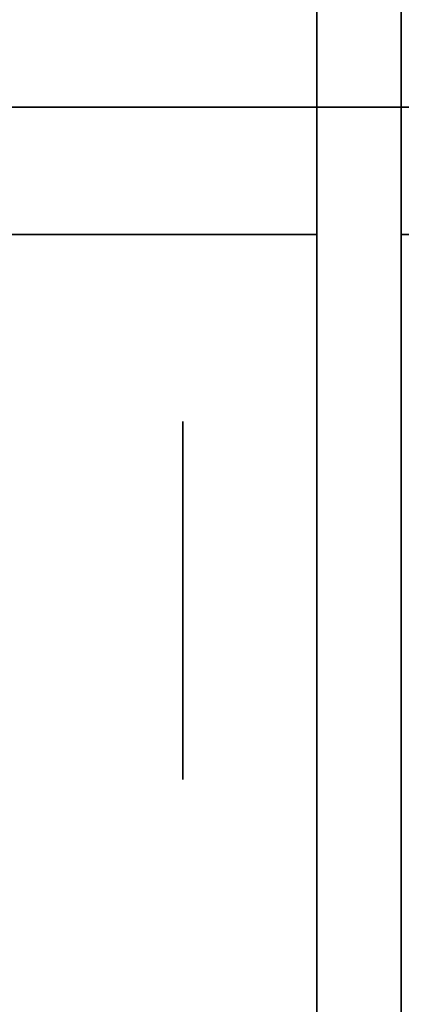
# Model space of a CAD drawing. Extents: x 413.3 to 457.5, y 5047.8 to 5050.
# Tile 11 of 256: x 413.3433 to 413.3718, y 5047.958 to 5048.0315. Entities that reach past the tile are written whole.
import ezdxf

# ---------------------------------------------------------------- set-up
doc = ezdxf.new("R2010")
doc.units = 0
doc.header["$LTSCALE"] = 150
doc.header["$MEASUREMENT"] = 0
doc.layers.add('3DFACE_BOLT', color=7, linetype='CONTINUOUS')
doc.layers.add('3DFACE_SHAPE', color=7, linetype='CONTINUOUS')

msp = doc.modelspace()

# ---------------------------------------------------------------- linework, layer by layer
at = {"layer": '3DFACE_BOLT', "color": 1}
for points, invisible_edges in [([(413.355539, 5047.994847, -0.146583), (413.355539, 5048.001534, -0.135), (413.365539, 5047.994847, -0.146583)], 14), ([(413.365539, 5047.994847, -0.146583), (413.355539, 5048.001534, -0.135), (413.365539, 5048.001534, -0.135)], 3), ([(413.355539, 5048.001534, -0.135), (413.355539, 5047.994847, -0.123417), (413.365539, 5048.001534, -0.135)], 14), ([(413.365539, 5048.001534, -0.135), (413.355539, 5047.994847, -0.123417), (413.365539, 5047.994847, -0.123417)], 3), ([(413.355539, 5047.994847, -0.123417), (413.355539, 5048.001534, -0.135), (413.355539, 5047.994847, -0.146583)], 12), ([(413.355539, 5047.994847, -0.076583), (413.355539, 5048.001534, -0.065), (413.365539, 5047.994847, -0.076583)], 14), ([(413.365539, 5047.994847, -0.076583), (413.355539, 5048.001534, -0.065), (413.365539, 5048.001534, -0.065)], 3), ([(413.355539, 5048.001534, -0.065), (413.355539, 5047.994847, -0.053417), (413.365539, 5048.001534, -0.065)], 14), ([(413.365539, 5048.001534, -0.065), (413.355539, 5047.994847, -0.053417), (413.365539, 5047.994847, -0.053417)], 3), ([(413.355539, 5047.994847, -0.053417), (413.355539, 5048.001534, -0.065), (413.355539, 5047.994847, -0.076583)], 12), ([(413.365539, 5047.994847, -0.146583), (413.365539, 5048.001534, -0.135), (413.365539, 5047.994847, -0.123417)], 12), ([(413.365539, 5047.994847, -0.076583), (413.365539, 5048.001534, -0.065), (413.365539, 5047.994847, -0.053417)], 12), ([(413.365539, 5047.995768, -0.137472), (413.365539, 5047.996159, -0.135), (413.415539, 5047.995768, -0.137472)], 14), ([(413.415539, 5047.995768, -0.137472), (413.365539, 5047.996159, -0.135), (413.415539, 5047.996159, -0.135)], 3), ([(413.365539, 5047.996159, -0.135), (413.365539, 5047.995768, -0.132528), (413.415539, 5047.996159, -0.135)], 14), ([(413.415539, 5047.996159, -0.135), (413.365539, 5047.995768, -0.132528), (413.415539, 5047.995768, -0.132528)], 3), ([(413.365539, 5047.995768, -0.132528), (413.365539, 5047.996159, -0.135), (413.365539, 5047.995768, -0.137472)], 12), ([(413.365539, 5047.995768, -0.067472), (413.365539, 5047.996159, -0.065), (413.415539, 5047.995768, -0.067472)], 14), ([(413.415539, 5047.995768, -0.067472), (413.365539, 5047.996159, -0.065), (413.415539, 5047.996159, -0.065)], 3), ([(413.365539, 5047.996159, -0.065), (413.365539, 5047.995768, -0.062528), (413.415539, 5047.996159, -0.065)], 14), ([(413.415539, 5047.996159, -0.065), (413.365539, 5047.995768, -0.062528), (413.415539, 5047.995768, -0.062528)], 3), ([(413.365539, 5047.995768, -0.062528), (413.365539, 5047.996159, -0.065), (413.365539, 5047.995768, -0.067472)], 12), ([(413.365539, 5047.994632, -0.139702), (413.365539, 5047.995768, -0.137472), (413.415539, 5047.994632, -0.139702)], 14), ([(413.415539, 5047.994632, -0.139702), (413.365539, 5047.995768, -0.137472), (413.415539, 5047.995768, -0.137472)], 3), ([(413.365539, 5047.995768, -0.132528), (413.365539, 5047.994632, -0.130298), (413.415539, 5047.995768, -0.132528)], 14), ([(413.415539, 5047.995768, -0.132528), (413.365539, 5047.994632, -0.130298), (413.415539, 5047.994632, -0.130298)], 3), ([(413.365539, 5047.994632, -0.130298), (413.365539, 5047.995768, -0.132528), (413.365539, 5047.994632, -0.139702)], 14), ([(413.365539, 5047.994632, -0.139702), (413.365539, 5047.995768, -0.132528), (413.365539, 5047.995768, -0.137472)], 3), ([(413.365539, 5047.994632, -0.069702), (413.365539, 5047.995768, -0.067472), (413.415539, 5047.994632, -0.069702)], 14), ([(413.415539, 5047.994632, -0.069702), (413.365539, 5047.995768, -0.067472), (413.415539, 5047.995768, -0.067472)], 3), ([(413.365539, 5047.995768, -0.062528), (413.365539, 5047.994632, -0.060298), (413.415539, 5047.995768, -0.062528)], 14), ([(413.415539, 5047.995768, -0.062528), (413.365539, 5047.994632, -0.060298), (413.415539, 5047.994632, -0.060298)], 3), ([(413.365539, 5047.994632, -0.060298), (413.365539, 5047.995768, -0.062528), (413.365539, 5047.994632, -0.069702)], 14), ([(413.365539, 5047.994632, -0.069702), (413.365539, 5047.995768, -0.062528), (413.365539, 5047.995768, -0.067472)], 3), ([(413.355539, 5047.981472, -0.146583), (413.355539, 5047.994847, -0.146583), (413.365539, 5047.981472, -0.146583)], 14), ([(413.365539, 5047.981472, -0.146583), (413.355539, 5047.994847, -0.146583), (413.365539, 5047.994847, -0.146583)], 3), ([(413.355539, 5047.994847, -0.123417), (413.355539, 5047.981472, -0.123417), (413.365539, 5047.994847, -0.123417)], 14), ([(413.365539, 5047.994847, -0.123417), (413.355539, 5047.981472, -0.123417), (413.365539, 5047.981472, -0.123417)], 3), ([(413.355539, 5047.981472, -0.123417), (413.355539, 5047.994847, -0.123417), (413.355539, 5047.981472, -0.146583)], 14), ([(413.355539, 5047.981472, -0.146583), (413.355539, 5047.994847, -0.123417), (413.355539, 5047.994847, -0.146583)], 3), ([(413.355539, 5047.981472, -0.076583), (413.355539, 5047.994847, -0.076583), (413.365539, 5047.981472, -0.076583)], 14), ([(413.365539, 5047.981472, -0.076583), (413.355539, 5047.994847, -0.076583), (413.365539, 5047.994847, -0.076583)], 3), ([(413.355539, 5047.994847, -0.053417), (413.355539, 5047.981472, -0.053417), (413.365539, 5047.994847, -0.053417)], 14), ([(413.365539, 5047.994847, -0.053417), (413.355539, 5047.981472, -0.053417), (413.365539, 5047.981472, -0.053417)], 3), ([(413.355539, 5047.981472, -0.053417), (413.355539, 5047.994847, -0.053417), (413.355539, 5047.981472, -0.076583)], 14), ([(413.355539, 5047.981472, -0.076583), (413.355539, 5047.994847, -0.053417), (413.355539, 5047.994847, -0.076583)], 3), ([(413.365539, 5047.981472, -0.146583), (413.365539, 5047.994847, -0.146583), (413.365539, 5047.981472, -0.123417)], 14), ([(413.365539, 5047.981472, -0.123417), (413.365539, 5047.994847, -0.146583), (413.365539, 5047.994847, -0.123417)], 3), ([(413.365539, 5047.981472, -0.076583), (413.365539, 5047.994847, -0.076583), (413.365539, 5047.981472, -0.053417)], 14), ([(413.365539, 5047.981472, -0.053417), (413.365539, 5047.994847, -0.076583), (413.365539, 5047.994847, -0.053417)], 3), ([(413.365539, 5047.992862, -0.141472), (413.365539, 5047.994632, -0.139702), (413.415539, 5047.992862, -0.141472)], 14), ([(413.415539, 5047.992862, -0.141472), (413.365539, 5047.994632, -0.139702), (413.415539, 5047.994632, -0.139702)], 3), ([(413.365539, 5047.994632, -0.130298), (413.365539, 5047.992862, -0.128528), (413.415539, 5047.994632, -0.130298)], 14), ([(413.415539, 5047.994632, -0.130298), (413.365539, 5047.992862, -0.128528), (413.415539, 5047.992862, -0.128528)], 3), ([(413.365539, 5047.992862, -0.128528), (413.365539, 5047.994632, -0.130298), (413.365539, 5047.992862, -0.141472)], 14), ([(413.365539, 5047.992862, -0.141472), (413.365539, 5047.994632, -0.130298), (413.365539, 5047.994632, -0.139702)], 3), ([(413.365539, 5047.992862, -0.071472), (413.365539, 5047.994632, -0.069702), (413.415539, 5047.992862, -0.071472)], 14), ([(413.415539, 5047.992862, -0.071472), (413.365539, 5047.994632, -0.069702), (413.415539, 5047.994632, -0.069702)], 3), ([(413.365539, 5047.994632, -0.060298), (413.365539, 5047.992862, -0.058528), (413.415539, 5047.994632, -0.060298)], 14), ([(413.415539, 5047.994632, -0.060298), (413.365539, 5047.992862, -0.058528), (413.415539, 5047.992862, -0.058528)], 3), ([(413.365539, 5047.992862, -0.058528), (413.365539, 5047.994632, -0.060298), (413.365539, 5047.992862, -0.071472)], 14), ([(413.365539, 5047.992862, -0.071472), (413.365539, 5047.994632, -0.060298), (413.365539, 5047.994632, -0.069702)], 3), ([(413.365539, 5047.990632, -0.142608), (413.365539, 5047.992862, -0.141472), (413.415539, 5047.990632, -0.142608)], 14), ([(413.415539, 5047.990632, -0.142608), (413.365539, 5047.992862, -0.141472), (413.415539, 5047.992862, -0.141472)], 3), ([(413.365539, 5047.992862, -0.128528), (413.365539, 5047.990632, -0.127392), (413.415539, 5047.992862, -0.128528)], 14), ([(413.415539, 5047.992862, -0.128528), (413.365539, 5047.990632, -0.127392), (413.415539, 5047.990632, -0.127392)], 3), ([(413.365539, 5047.990632, -0.127392), (413.365539, 5047.992862, -0.128528), (413.365539, 5047.990632, -0.142608)], 14), ([(413.365539, 5047.990632, -0.142608), (413.365539, 5047.992862, -0.128528), (413.365539, 5047.992862, -0.141472)], 3), ([(413.365539, 5047.990632, -0.072608), (413.365539, 5047.992862, -0.071472), (413.415539, 5047.990632, -0.072608)], 14), ([(413.415539, 5047.990632, -0.072608), (413.365539, 5047.992862, -0.071472), (413.415539, 5047.992862, -0.071472)], 3), ([(413.365539, 5047.992862, -0.058528), (413.365539, 5047.990632, -0.057392), (413.415539, 5047.992862, -0.058528)], 14), ([(413.415539, 5047.992862, -0.058528), (413.365539, 5047.990632, -0.057392), (413.415539, 5047.990632, -0.057392)], 3), ([(413.365539, 5047.990632, -0.057392), (413.365539, 5047.992862, -0.058528), (413.365539, 5047.990632, -0.072608)], 14), ([(413.365539, 5047.990632, -0.072608), (413.365539, 5047.992862, -0.058528), (413.365539, 5047.992862, -0.071472)], 3), ([(413.365539, 5047.988159, -0.143), (413.365539, 5047.990632, -0.142608), (413.415539, 5047.988159, -0.143)], 14), ([(413.415539, 5047.988159, -0.143), (413.365539, 5047.990632, -0.142608), (413.415539, 5047.990632, -0.142608)], 3), ([(413.365539, 5047.990632, -0.127392), (413.365539, 5047.988159, -0.127), (413.415539, 5047.990632, -0.127392)], 14), ([(413.415539, 5047.990632, -0.127392), (413.365539, 5047.988159, -0.127), (413.415539, 5047.988159, -0.127)], 3), ([(413.365539, 5047.988159, -0.127), (413.365539, 5047.990632, -0.127392), (413.365539, 5047.988159, -0.143)], 14), ([(413.365539, 5047.988159, -0.143), (413.365539, 5047.990632, -0.127392), (413.365539, 5047.990632, -0.142608)], 3), ([(413.365539, 5047.988159, -0.073), (413.365539, 5047.990632, -0.072608), (413.415539, 5047.988159, -0.073)], 14), ([(413.415539, 5047.988159, -0.073), (413.365539, 5047.990632, -0.072608), (413.415539, 5047.990632, -0.072608)], 3), ([(413.365539, 5047.990632, -0.057392), (413.365539, 5047.988159, -0.057), (413.415539, 5047.990632, -0.057392)], 14), ([(413.415539, 5047.990632, -0.057392), (413.365539, 5047.988159, -0.057), (413.415539, 5047.988159, -0.057)], 3), ([(413.365539, 5047.988159, -0.057), (413.365539, 5047.990632, -0.057392), (413.365539, 5047.988159, -0.073)], 14), ([(413.365539, 5047.988159, -0.073), (413.365539, 5047.990632, -0.057392), (413.365539, 5047.990632, -0.072608)], 3), ([(413.365539, 5047.985687, -0.142608), (413.365539, 5047.988159, -0.143), (413.415539, 5047.985687, -0.142608)], 14), ([(413.415539, 5047.985687, -0.142608), (413.365539, 5047.988159, -0.143), (413.415539, 5047.988159, -0.143)], 3), ([(413.365539, 5047.988159, -0.127), (413.365539, 5047.985687, -0.127392), (413.415539, 5047.988159, -0.127)], 14), ([(413.415539, 5047.988159, -0.127), (413.365539, 5047.985687, -0.127392), (413.415539, 5047.985687, -0.127392)], 3), ([(413.365539, 5047.985687, -0.127392), (413.365539, 5047.988159, -0.127), (413.365539, 5047.985687, -0.142608)], 14), ([(413.365539, 5047.985687, -0.142608), (413.365539, 5047.988159, -0.127), (413.365539, 5047.988159, -0.143)], 3), ([(413.365539, 5047.985687, -0.072608), (413.365539, 5047.988159, -0.073), (413.415539, 5047.985687, -0.072608)], 14), ([(413.415539, 5047.985687, -0.072608), (413.365539, 5047.988159, -0.073), (413.415539, 5047.988159, -0.073)], 3), ([(413.365539, 5047.988159, -0.057), (413.365539, 5047.985687, -0.057392), (413.415539, 5047.988159, -0.057)], 14), ([(413.415539, 5047.988159, -0.057), (413.365539, 5047.985687, -0.057392), (413.415539, 5047.985687, -0.057392)], 3), ([(413.365539, 5047.985687, -0.057392), (413.365539, 5047.988159, -0.057), (413.365539, 5047.985687, -0.072608)], 14), ([(413.365539, 5047.985687, -0.072608), (413.365539, 5047.988159, -0.057), (413.365539, 5047.988159, -0.073)], 3), ([(413.365539, 5047.983457, -0.141472), (413.365539, 5047.985687, -0.142608), (413.415539, 5047.983457, -0.141472)], 14), ([(413.415539, 5047.983457, -0.141472), (413.365539, 5047.985687, -0.142608), (413.415539, 5047.985687, -0.142608)], 3), ([(413.365539, 5047.985687, -0.127392), (413.365539, 5047.983457, -0.128528), (413.415539, 5047.985687, -0.127392)], 14), ([(413.415539, 5047.985687, -0.127392), (413.365539, 5047.983457, -0.128528), (413.415539, 5047.983457, -0.128528)], 3), ([(413.365539, 5047.983457, -0.128528), (413.365539, 5047.985687, -0.127392), (413.365539, 5047.983457, -0.141472)], 14), ([(413.365539, 5047.983457, -0.141472), (413.365539, 5047.985687, -0.127392), (413.365539, 5047.985687, -0.142608)], 3), ([(413.365539, 5047.983457, -0.071472), (413.365539, 5047.985687, -0.072608), (413.415539, 5047.983457, -0.071472)], 14), ([(413.415539, 5047.983457, -0.071472), (413.365539, 5047.985687, -0.072608), (413.415539, 5047.985687, -0.072608)], 3), ([(413.365539, 5047.985687, -0.057392), (413.365539, 5047.983457, -0.058528), (413.415539, 5047.985687, -0.057392)], 14), ([(413.415539, 5047.985687, -0.057392), (413.365539, 5047.983457, -0.058528), (413.415539, 5047.983457, -0.058528)], 3), ([(413.365539, 5047.983457, -0.058528), (413.365539, 5047.985687, -0.057392), (413.365539, 5047.983457, -0.071472)], 14), ([(413.365539, 5047.983457, -0.071472), (413.365539, 5047.985687, -0.057392), (413.365539, 5047.985687, -0.072608)], 3), ([(413.365539, 5047.981687, -0.139702), (413.365539, 5047.983457, -0.141472), (413.415539, 5047.981687, -0.139702)], 14), ([(413.415539, 5047.981687, -0.139702), (413.365539, 5047.983457, -0.141472), (413.415539, 5047.983457, -0.141472)], 3), ([(413.365539, 5047.983457, -0.128528), (413.365539, 5047.981687, -0.130298), (413.415539, 5047.983457, -0.128528)], 14), ([(413.415539, 5047.983457, -0.128528), (413.365539, 5047.981687, -0.130298), (413.415539, 5047.981687, -0.130298)], 3), ([(413.365539, 5047.981687, -0.130298), (413.365539, 5047.983457, -0.128528), (413.365539, 5047.981687, -0.139702)], 14), ([(413.365539, 5047.981687, -0.139702), (413.365539, 5047.983457, -0.128528), (413.365539, 5047.983457, -0.141472)], 3), ([(413.365539, 5047.981687, -0.069702), (413.365539, 5047.983457, -0.071472), (413.415539, 5047.981687, -0.069702)], 14), ([(413.415539, 5047.981687, -0.069702), (413.365539, 5047.983457, -0.071472), (413.415539, 5047.983457, -0.071472)], 3), ([(413.365539, 5047.983457, -0.058528), (413.365539, 5047.981687, -0.060298), (413.415539, 5047.983457, -0.058528)], 14), ([(413.415539, 5047.983457, -0.058528), (413.365539, 5047.981687, -0.060298), (413.415539, 5047.981687, -0.060298)], 3), ([(413.365539, 5047.981687, -0.060298), (413.365539, 5047.983457, -0.058528), (413.365539, 5047.981687, -0.069702)], 14), ([(413.365539, 5047.981687, -0.069702), (413.365539, 5047.983457, -0.058528), (413.365539, 5047.983457, -0.071472)], 3), ([(413.355539, 5047.974784, -0.135), (413.355539, 5047.981472, -0.146583), (413.365539, 5047.974784, -0.135)], 14), ([(413.365539, 5047.974784, -0.135), (413.355539, 5047.981472, -0.146583), (413.365539, 5047.981472, -0.146583)], 3), ([(413.355539, 5047.981472, -0.123417), (413.355539, 5047.974784, -0.135), (413.365539, 5047.981472, -0.123417)], 14), ([(413.365539, 5047.981472, -0.123417), (413.355539, 5047.974784, -0.135), (413.365539, 5047.974784, -0.135)], 3), ([(413.355539, 5047.974784, -0.135), (413.355539, 5047.981472, -0.123417), (413.355539, 5047.981472, -0.146583)], 2), ([(413.355539, 5047.974784, -0.065), (413.355539, 5047.981472, -0.076583), (413.365539, 5047.974784, -0.065)], 14), ([(413.365539, 5047.974784, -0.065), (413.355539, 5047.981472, -0.076583), (413.365539, 5047.981472, -0.076583)], 3), ([(413.355539, 5047.981472, -0.053417), (413.355539, 5047.974784, -0.065), (413.365539, 5047.981472, -0.053417)], 14), ([(413.365539, 5047.981472, -0.053417), (413.355539, 5047.974784, -0.065), (413.365539, 5047.974784, -0.065)], 3), ([(413.355539, 5047.974784, -0.065), (413.355539, 5047.981472, -0.053417), (413.355539, 5047.981472, -0.076583)], 2), ([(413.365539, 5047.980551, -0.137472), (413.365539, 5047.981687, -0.139702), (413.415539, 5047.980551, -0.137472)], 14), ([(413.415539, 5047.980551, -0.137472), (413.365539, 5047.981687, -0.139702), (413.415539, 5047.981687, -0.139702)], 3), ([(413.365539, 5047.981687, -0.130298), (413.365539, 5047.980551, -0.132528), (413.415539, 5047.981687, -0.130298)], 14), ([(413.415539, 5047.981687, -0.130298), (413.365539, 5047.980551, -0.132528), (413.415539, 5047.980551, -0.132528)], 3), ([(413.365539, 5047.980551, -0.132528), (413.365539, 5047.981687, -0.130298), (413.365539, 5047.980551, -0.137472)], 14), ([(413.365539, 5047.980551, -0.137472), (413.365539, 5047.981687, -0.130298), (413.365539, 5047.981687, -0.139702)], 3), ([(413.365539, 5047.980551, -0.067472), (413.365539, 5047.981687, -0.069702), (413.415539, 5047.980551, -0.067472)], 14), ([(413.415539, 5047.980551, -0.067472), (413.365539, 5047.981687, -0.069702), (413.415539, 5047.981687, -0.069702)], 3), ([(413.365539, 5047.981687, -0.060298), (413.365539, 5047.980551, -0.062528), (413.415539, 5047.981687, -0.060298)], 14), ([(413.415539, 5047.981687, -0.060298), (413.365539, 5047.980551, -0.062528), (413.415539, 5047.980551, -0.062528)], 3), ([(413.365539, 5047.980551, -0.062528), (413.365539, 5047.981687, -0.060298), (413.365539, 5047.980551, -0.067472)], 14), ([(413.365539, 5047.980551, -0.067472), (413.365539, 5047.981687, -0.060298), (413.365539, 5047.981687, -0.069702)], 3), ([(413.365539, 5047.974784, -0.135), (413.365539, 5047.981472, -0.146583), (413.365539, 5047.981472, -0.123417)], 2), ([(413.365539, 5047.974784, -0.065), (413.365539, 5047.981472, -0.076583), (413.365539, 5047.981472, -0.053417)], 2), ([(413.365539, 5047.980159, -0.135), (413.365539, 5047.980551, -0.137472), (413.415539, 5047.980159, -0.135)], 14), ([(413.415539, 5047.980159, -0.135), (413.365539, 5047.980551, -0.137472), (413.415539, 5047.980551, -0.137472)], 3), ([(413.365539, 5047.980551, -0.132528), (413.365539, 5047.980159, -0.135), (413.415539, 5047.980551, -0.132528)], 14), ([(413.415539, 5047.980551, -0.132528), (413.365539, 5047.980159, -0.135), (413.415539, 5047.980159, -0.135)], 3), ([(413.365539, 5047.980159, -0.135), (413.365539, 5047.980551, -0.132528), (413.365539, 5047.980551, -0.137472)], 2), ([(413.365539, 5047.980159, -0.065), (413.365539, 5047.980551, -0.067472), (413.415539, 5047.980159, -0.065)], 14), ([(413.415539, 5047.980159, -0.065), (413.365539, 5047.980551, -0.067472), (413.415539, 5047.980551, -0.067472)], 3), ([(413.365539, 5047.980551, -0.062528), (413.365539, 5047.980159, -0.065), (413.415539, 5047.980551, -0.062528)], 14), ([(413.415539, 5047.980551, -0.062528), (413.365539, 5047.980159, -0.065), (413.415539, 5047.980159, -0.065)], 3), ([(413.365539, 5047.980159, -0.065), (413.365539, 5047.980551, -0.062528), (413.365539, 5047.980551, -0.067472)], 2)]:
    msp.add_3dface(points, dxfattribs=dict(at, invisible_edges=invisible_edges))
at = {"layer": '3DFACE_SHAPE', "color": 13}
for points, invisible_edges in [([(413.365539, 5047.825009, -0.1905), (413.365539, 5050.025009, -0.1905), (413.268689, 5047.825009, -0.1905)], 2), ([(413.365539, 5050.025009, -0.1905), (413.268689, 5050.025009, -0.1905), (413.268689, 5047.825009, -0.1905)], 12), ([(413.268689, 5050.025009, -0.0095), (413.365539, 5049.861859, -0.0095), (413.365539, 5047.988159, -0.0095)], 13), ([(413.365539, 5047.988159, -0.0095), (413.365539, 5047.861859, -0.0095), (413.268689, 5050.025009, -0.0095)], 14), ([(413.268689, 5050.025009, -0.0095), (413.365539, 5047.861859, -0.0095), (413.268689, 5047.825009, -0.0095)], 3), ([(413.468689, 5047.825009), (413.468689, 5050.025009), (413.268689, 5047.825009)], 2), ([(413.468689, 5050.025009), (413.268689, 5050.025009), (413.268689, 5047.825009)], 12), ([(413.268689, 5047.825009, -0.2), (413.268689, 5050.025009, -0.2), (413.468689, 5047.825009, -0.2)], 2), ([(413.268689, 5050.025009, -0.2), (413.468689, 5050.025009, -0.2), (413.468689, 5047.825009, -0.2)], 12), ([(413.365539, 5047.825009, -0.1905), (413.365539, 5049.861859, -0.1435), (413.365539, 5050.025009, -0.1905)], 3), ([(413.371839, 5050.025009, -0.0095), (413.371839, 5047.825009, -0.0095), (413.371839, 5047.988159, -0.0565)], 14), ([(413.371839, 5049.861859, -0.0565), (413.371839, 5050.025009, -0.0095), (413.371839, 5047.988159, -0.0565)], 15), ([(413.371839, 5047.825009, -0.1905), (413.371839, 5050.025009, -0.1905), (413.371839, 5049.861859, -0.1435)], 14), ([(413.371839, 5047.825009, -0.0095), (413.371839, 5050.025009, -0.0095), (413.468689, 5047.825009, -0.0095)], 2), ([(413.371839, 5050.025009, -0.0095), (413.468689, 5050.025009, -0.0095), (413.468689, 5047.825009, -0.0095)], 12), ([(413.468689, 5047.825009, -0.1905), (413.468689, 5050.025009, -0.1905), (413.371839, 5047.825009, -0.1905)], 2), ([(413.468689, 5050.025009, -0.1905), (413.371839, 5050.025009, -0.1905), (413.371839, 5047.825009, -0.1905)], 12), ([(413.365539, 5047.825009, -0.1905), (413.365539, 5047.988159, -0.1435), (413.365539, 5049.861859, -0.1435)], 15), ([(413.365539, 5047.988159, -0.1435), (413.365539, 5047.99417, -0.14101), (413.365539, 5049.861859, -0.1435)], 14), ([(413.365539, 5049.861859, -0.1435), (413.365539, 5047.99417, -0.14101), (413.365539, 5049.855849, -0.14101)], 3), ([(413.365539, 5049.855849, -0.07101), (413.365539, 5049.861859, -0.0735), (413.365539, 5047.99417, -0.07101)], 14), ([(413.365539, 5049.861859, -0.0735), (413.365539, 5049.861859, -0.1265), (413.365539, 5047.99417, -0.07101)], 15), ([(413.365539, 5047.99417, -0.07101), (413.365539, 5049.861859, -0.1265), (413.365539, 5047.988159, -0.0735)], 3), ([(413.365539, 5049.861859, -0.1265), (413.365539, 5049.855849, -0.12899), (413.365539, 5047.988159, -0.0735)], 14), ([(413.365539, 5049.855849, -0.05899), (413.365539, 5047.988159, -0.0095), (413.365539, 5049.861859, -0.0565)], 3), ([(413.365539, 5047.988159, -0.0095), (413.365539, 5049.861859, -0.0095), (413.365539, 5049.861859, -0.0565)], 14), ([(413.371839, 5049.855849, -0.05899), (413.371839, 5049.861859, -0.0565), (413.371839, 5047.99417, -0.05899)], 14), ([(413.371839, 5047.99417, -0.05899), (413.371839, 5049.861859, -0.0565), (413.371839, 5047.988159, -0.0565)], 3), ([(413.371839, 5049.855849, -0.14101), (413.371839, 5047.988159, -0.1435), (413.371839, 5049.861859, -0.1435)], 3), ([(413.371839, 5047.988159, -0.1435), (413.371839, 5047.825009, -0.1905), (413.371839, 5049.861859, -0.1435)], 15), ([(413.371839, 5049.861859, -0.0735), (413.371839, 5047.99417, -0.12899), (413.371839, 5049.861859, -0.1265)], 15), ([(413.371839, 5049.861859, -0.1265), (413.371839, 5047.99417, -0.12899), (413.371839, 5049.855849, -0.12899)], 3), ([(413.371839, 5047.99417, -0.12899), (413.371839, 5049.861859, -0.0735), (413.371839, 5047.988159, -0.1265)], 3), ([(413.371839, 5049.861859, -0.0735), (413.371839, 5049.855849, -0.07101), (413.371839, 5047.988159, -0.1265)], 14), ([(413.365539, 5049.855849, -0.12899), (413.365539, 5049.853359, -0.135), (413.365539, 5047.99417, -0.12899)], 14), ([(413.365539, 5049.853359, -0.135), (413.365539, 5049.855849, -0.14101), (413.365539, 5047.996659, -0.135)], 14), ([(413.365539, 5047.996659, -0.135), (413.365539, 5049.855849, -0.14101), (413.365539, 5047.99417, -0.14101)], 3), ([(413.365539, 5047.988159, -0.0735), (413.365539, 5049.855849, -0.12899), (413.365539, 5047.988159, -0.1265)], 15), ([(413.365539, 5049.855849, -0.12899), (413.365539, 5047.99417, -0.12899), (413.365539, 5047.988159, -0.1265)], 15), ([(413.365539, 5047.99417, -0.07101), (413.365539, 5047.996659, -0.065), (413.365539, 5049.855849, -0.07101)], 14), ([(413.365539, 5047.996659, -0.065), (413.365539, 5049.853359, -0.065), (413.365539, 5049.855849, -0.07101)], 13), ([(413.365539, 5047.99417, -0.05899), (413.365539, 5047.988159, -0.0565), (413.365539, 5049.855849, -0.05899)], 14), ([(413.365539, 5047.988159, -0.0565), (413.365539, 5047.988159, -0.0095), (413.365539, 5049.855849, -0.05899)], 15), ([(413.365539, 5049.855849, -0.05899), (413.365539, 5049.853359, -0.065), (413.365539, 5047.99417, -0.05899)], 14), ([(413.371839, 5047.99417, -0.14101), (413.371839, 5047.988159, -0.1435), (413.371839, 5049.855849, -0.14101)], 14), ([(413.371839, 5049.855849, -0.14101), (413.371839, 5049.853359, -0.135), (413.371839, 5047.99417, -0.14101)], 14), ([(413.371839, 5047.99417, -0.12899), (413.371839, 5047.996659, -0.135), (413.371839, 5049.855849, -0.12899)], 14), ([(413.371839, 5049.855849, -0.12899), (413.371839, 5047.996659, -0.135), (413.371839, 5049.853359, -0.135)], 3), ([(413.371839, 5047.988159, -0.1265), (413.371839, 5049.855849, -0.07101), (413.371839, 5047.988159, -0.0735)], 15), ([(413.371839, 5049.855849, -0.07101), (413.371839, 5047.99417, -0.07101), (413.371839, 5047.988159, -0.0735)], 13), ([(413.371839, 5049.855849, -0.07101), (413.371839, 5049.853359, -0.065), (413.371839, 5047.99417, -0.07101)], 14), ([(413.371839, 5049.853359, -0.065), (413.371839, 5049.855849, -0.05899), (413.371839, 5047.996659, -0.065)], 14), ([(413.371839, 5047.996659, -0.065), (413.371839, 5049.855849, -0.05899), (413.371839, 5047.99417, -0.05899)], 3), ([(413.365539, 5047.99417, -0.12899), (413.365539, 5049.853359, -0.135), (413.365539, 5047.996659, -0.135)], 3), ([(413.365539, 5049.853359, -0.065), (413.365539, 5047.996659, -0.065), (413.365539, 5047.99417, -0.05899)], 13), ([(413.371839, 5049.853359, -0.135), (413.371839, 5047.996659, -0.135), (413.371839, 5047.99417, -0.14101)], 13), ([(413.371839, 5047.99417, -0.07101), (413.371839, 5049.853359, -0.065), (413.371839, 5047.996659, -0.065)], 3), ([(413.268689, 5048.015509, -1), (413.268689, 5048.025009, -1), (413.365539, 5048.015509, -1)], 2), ([(413.268689, 5048.025009, -1), (413.468689, 5048.025009, -1), (413.365539, 5048.015509, -1)], 14), ([(413.268689, 5048.015509, -0.2), (413.365539, 5048.015509, -0.2), (413.268689, 5048.025009, -0.2)], 2), ([(413.365539, 5048.015509, -0.2), (413.371839, 5048.015509, -0.2), (413.268689, 5048.025009, -0.2)], 15), ([(413.268689, 5048.025009, -0.2), (413.371839, 5048.015509, -0.2), (413.468689, 5048.025009, -0.2)], 3), ([(413.268689, 5048.025009, -1), (413.268689, 5048.025009, -0.2), (413.468689, 5048.025009, -1)], 2), ([(413.268689, 5048.025009, -0.2), (413.468689, 5048.025009, -0.2), (413.468689, 5048.025009, -1)], 12), ([(413.365539, 5048.015509, -1), (413.468689, 5048.025009, -1), (413.371839, 5048.015509, -1)], 15), ([(413.468689, 5048.025009, -1), (413.468689, 5048.015509, -1), (413.371839, 5048.015509, -1)], 12), ([(413.371839, 5048.015509, -0.2), (413.468689, 5048.015509, -0.2), (413.468689, 5048.025009, -0.2)], 12), ([(413.365539, 5048.015509, -1), (413.365539, 5048.015509, -0.2), (413.268689, 5048.015509, -1)], 2), ([(413.365539, 5048.015509, -0.2), (413.268689, 5048.015509, -0.2), (413.268689, 5048.015509, -1)], 12), ([(413.365539, 5047.834509, -1), (413.365539, 5048.015509, -1), (413.371839, 5047.834509, -1)], 14), ([(413.365539, 5048.015509, -1), (413.371839, 5048.015509, -1), (413.371839, 5047.834509, -1)], 13), ([(413.365539, 5048.015509, -0.2), (413.365539, 5047.834509, -0.2), (413.371839, 5048.015509, -0.2)], 14), ([(413.365539, 5047.834509, -0.2), (413.371839, 5047.834509, -0.2), (413.371839, 5048.015509, -0.2)], 13), ([(413.365539, 5047.834509, -1), (413.365539, 5047.834509, -0.2), (413.365539, 5048.015509, -1)], 2), ([(413.365539, 5047.834509, -0.2), (413.365539, 5048.015509, -0.2), (413.365539, 5048.015509, -1)], 12), ([(413.371839, 5048.015509, -1), (413.371839, 5048.015509, -0.2), (413.371839, 5047.834509, -1)], 2), ([(413.371839, 5048.015509, -0.2), (413.371839, 5047.834509, -0.2), (413.371839, 5047.834509, -1)], 12), ([(413.468689, 5048.015509, -1), (413.468689, 5048.015509, -0.2), (413.371839, 5048.015509, -1)], 2), ([(413.468689, 5048.015509, -0.2), (413.371839, 5048.015509, -0.2), (413.371839, 5048.015509, -1)], 12), ([(413.371839, 5047.99417, -0.12899), (413.365539, 5047.99417, -0.12899), (413.371839, 5047.996659, -0.135)], 3), ([(413.365539, 5047.99417, -0.12899), (413.365539, 5047.996659, -0.135), (413.371839, 5047.996659, -0.135)], 14), ([(413.371839, 5047.996659, -0.135), (413.365539, 5047.996659, -0.135), (413.371839, 5047.99417, -0.14101)], 3), ([(413.365539, 5047.996659, -0.135), (413.365539, 5047.99417, -0.14101), (413.371839, 5047.99417, -0.14101)], 14), ([(413.371839, 5047.99417, -0.05899), (413.365539, 5047.99417, -0.05899), (413.371839, 5047.996659, -0.065)], 3), ([(413.365539, 5047.99417, -0.05899), (413.365539, 5047.996659, -0.065), (413.371839, 5047.996659, -0.065)], 14), ([(413.371839, 5047.996659, -0.065), (413.365539, 5047.996659, -0.065), (413.371839, 5047.99417, -0.07101)], 3), ([(413.365539, 5047.996659, -0.065), (413.365539, 5047.99417, -0.07101), (413.371839, 5047.99417, -0.07101)], 14), ([(413.371839, 5047.988159, -0.1265), (413.365539, 5047.988159, -0.1265), (413.371839, 5047.99417, -0.12899)], 3), ([(413.365539, 5047.988159, -0.1265), (413.365539, 5047.99417, -0.12899), (413.371839, 5047.99417, -0.12899)], 14), ([(413.371839, 5047.99417, -0.14101), (413.365539, 5047.99417, -0.14101), (413.371839, 5047.988159, -0.1435)], 3), ([(413.365539, 5047.99417, -0.14101), (413.365539, 5047.988159, -0.1435), (413.371839, 5047.988159, -0.1435)], 14), ([(413.371839, 5047.99417, -0.07101), (413.365539, 5047.99417, -0.07101), (413.371839, 5047.988159, -0.0735)], 3), ([(413.365539, 5047.99417, -0.07101), (413.365539, 5047.988159, -0.0735), (413.371839, 5047.988159, -0.0735)], 14), ([(413.371839, 5047.988159, -0.0565), (413.365539, 5047.988159, -0.0565), (413.371839, 5047.99417, -0.05899)], 3), ([(413.365539, 5047.988159, -0.0565), (413.365539, 5047.99417, -0.05899), (413.371839, 5047.99417, -0.05899)], 14), ([(413.371839, 5047.982149, -0.12899), (413.365539, 5047.982149, -0.12899), (413.371839, 5047.988159, -0.1265)], 3), ([(413.365539, 5047.982149, -0.12899), (413.365539, 5047.988159, -0.1265), (413.371839, 5047.988159, -0.1265)], 14), ([(413.371839, 5047.988159, -0.1435), (413.365539, 5047.988159, -0.1435), (413.371839, 5047.982149, -0.14101)], 3), ([(413.365539, 5047.988159, -0.1435), (413.365539, 5047.982149, -0.14101), (413.371839, 5047.982149, -0.14101)], 14), ([(413.371839, 5047.988159, -0.0735), (413.365539, 5047.988159, -0.0735), (413.371839, 5047.982149, -0.07101)], 3), ([(413.365539, 5047.988159, -0.0735), (413.365539, 5047.982149, -0.07101), (413.371839, 5047.982149, -0.07101)], 14), ([(413.371839, 5047.982149, -0.05899), (413.365539, 5047.982149, -0.05899), (413.371839, 5047.988159, -0.0565)], 3), ([(413.365539, 5047.982149, -0.05899), (413.365539, 5047.988159, -0.0565), (413.371839, 5047.988159, -0.0565)], 14), ([(413.365539, 5047.982149, -0.05899), (413.365539, 5047.861859, -0.0095), (413.365539, 5047.988159, -0.0565)], 3), ([(413.365539, 5047.861859, -0.0095), (413.365539, 5047.988159, -0.0095), (413.365539, 5047.988159, -0.0565)], 14), ([(413.365539, 5047.982149, -0.14101), (413.365539, 5047.988159, -0.1435), (413.365539, 5047.86787, -0.14101)], 14), ([(413.365539, 5047.988159, -0.1435), (413.365539, 5047.825009, -0.1905), (413.365539, 5047.86787, -0.14101)], 15), ([(413.365539, 5047.982149, -0.12899), (413.365539, 5047.861859, -0.0735), (413.365539, 5047.988159, -0.1265)], 3), ([(413.365539, 5047.861859, -0.0735), (413.365539, 5047.86787, -0.07101), (413.365539, 5047.988159, -0.1265)], 14), ([(413.365539, 5047.988159, -0.1265), (413.365539, 5047.86787, -0.07101), (413.365539, 5047.988159, -0.0735)], 15), ([(413.365539, 5047.86787, -0.07101), (413.365539, 5047.982149, -0.07101), (413.365539, 5047.988159, -0.0735)], 15), ([(413.371839, 5047.825009, -0.0095), (413.371839, 5047.86787, -0.05899), (413.371839, 5047.988159, -0.0565)], 15), ([(413.371839, 5047.988159, -0.0565), (413.371839, 5047.86787, -0.05899), (413.371839, 5047.982149, -0.05899)], 3), ([(413.371839, 5047.982149, -0.14101), (413.371839, 5047.861859, -0.1435), (413.371839, 5047.988159, -0.1435)], 3), ([(413.371839, 5047.861859, -0.1435), (413.371839, 5047.825009, -0.1905), (413.371839, 5047.988159, -0.1435)], 15), ([(413.371839, 5047.988159, -0.0735), (413.371839, 5047.86787, -0.12899), (413.371839, 5047.988159, -0.1265)], 15), ([(413.371839, 5047.988159, -0.1265), (413.371839, 5047.86787, -0.12899), (413.371839, 5047.982149, -0.12899)], 3), ([(413.371839, 5047.86787, -0.12899), (413.371839, 5047.988159, -0.0735), (413.371839, 5047.861859, -0.1265)], 3), ([(413.371839, 5047.988159, -0.0735), (413.371839, 5047.982149, -0.07101), (413.371839, 5047.861859, -0.1265)], 14), ([(413.371839, 5047.982149, -0.14101), (413.365539, 5047.982149, -0.14101), (413.371839, 5047.979659, -0.135)], 3), ([(413.365539, 5047.982149, -0.14101), (413.365539, 5047.979659, -0.135), (413.371839, 5047.979659, -0.135)], 14), ([(413.371839, 5047.979659, -0.135), (413.365539, 5047.979659, -0.135), (413.371839, 5047.982149, -0.12899)], 3), ([(413.365539, 5047.979659, -0.135), (413.365539, 5047.982149, -0.12899), (413.371839, 5047.982149, -0.12899)], 14), ([(413.371839, 5047.982149, -0.07101), (413.365539, 5047.982149, -0.07101), (413.371839, 5047.979659, -0.065)], 3), ([(413.365539, 5047.982149, -0.07101), (413.365539, 5047.979659, -0.065), (413.371839, 5047.979659, -0.065)], 14), ([(413.371839, 5047.979659, -0.065), (413.365539, 5047.979659, -0.065), (413.371839, 5047.982149, -0.05899)], 3), ([(413.365539, 5047.979659, -0.065), (413.365539, 5047.982149, -0.05899), (413.371839, 5047.982149, -0.05899)], 14), ([(413.365539, 5047.86787, -0.05899), (413.365539, 5047.861859, -0.0565), (413.365539, 5047.982149, -0.05899)], 14), ([(413.365539, 5047.861859, -0.0565), (413.365539, 5047.861859, -0.0095), (413.365539, 5047.982149, -0.05899)], 15), ([(413.365539, 5047.982149, -0.05899), (413.365539, 5047.979659, -0.065), (413.365539, 5047.86787, -0.05899)], 14), ([(413.365539, 5047.979659, -0.065), (413.365539, 5047.982149, -0.07101), (413.365539, 5047.870359, -0.065)], 14), ([(413.365539, 5047.870359, -0.065), (413.365539, 5047.982149, -0.07101), (413.365539, 5047.86787, -0.07101)], 3), ([(413.365539, 5047.86787, -0.14101), (413.365539, 5047.870359, -0.135), (413.365539, 5047.982149, -0.14101)], 14), ([(413.365539, 5047.870359, -0.135), (413.365539, 5047.979659, -0.135), (413.365539, 5047.982149, -0.14101)], 13), ([(413.365539, 5047.86787, -0.12899), (413.365539, 5047.861859, -0.1265), (413.365539, 5047.982149, -0.12899)], 14), ([(413.365539, 5047.861859, -0.1265), (413.365539, 5047.861859, -0.0735), (413.365539, 5047.982149, -0.12899)], 15), ([(413.365539, 5047.982149, -0.12899), (413.365539, 5047.979659, -0.135), (413.365539, 5047.86787, -0.12899)], 14), ([(413.371839, 5047.86787, -0.05899), (413.371839, 5047.870359, -0.065), (413.371839, 5047.982149, -0.05899)], 14), ([(413.371839, 5047.982149, -0.05899), (413.371839, 5047.870359, -0.065), (413.371839, 5047.979659, -0.065)], 3), ([(413.371839, 5047.86787, -0.14101), (413.371839, 5047.861859, -0.1435), (413.371839, 5047.982149, -0.14101)], 14), ([(413.371839, 5047.982149, -0.14101), (413.371839, 5047.979659, -0.135), (413.371839, 5047.86787, -0.14101)], 14), ([(413.371839, 5047.86787, -0.12899), (413.371839, 5047.870359, -0.135), (413.371839, 5047.982149, -0.12899)], 14), ([(413.371839, 5047.982149, -0.12899), (413.371839, 5047.870359, -0.135), (413.371839, 5047.979659, -0.135)], 3), ([(413.371839, 5047.861859, -0.1265), (413.371839, 5047.982149, -0.07101), (413.371839, 5047.861859, -0.0735)], 15), ([(413.371839, 5047.982149, -0.07101), (413.371839, 5047.86787, -0.07101), (413.371839, 5047.861859, -0.0735)], 13), ([(413.371839, 5047.982149, -0.07101), (413.371839, 5047.979659, -0.065), (413.371839, 5047.86787, -0.07101)], 14), ([(413.365539, 5047.86787, -0.05899), (413.365539, 5047.979659, -0.065), (413.365539, 5047.870359, -0.065)], 3), ([(413.365539, 5047.979659, -0.135), (413.365539, 5047.870359, -0.135), (413.365539, 5047.86787, -0.12899)], 13), ([(413.371839, 5047.979659, -0.135), (413.371839, 5047.870359, -0.135), (413.371839, 5047.86787, -0.14101)], 13), ([(413.371839, 5047.979659, -0.065), (413.371839, 5047.870359, -0.065), (413.371839, 5047.86787, -0.07101)], 13)]:
    msp.add_3dface(points, dxfattribs=dict(at, invisible_edges=invisible_edges))

doc.saveas('drawing.dxf')
